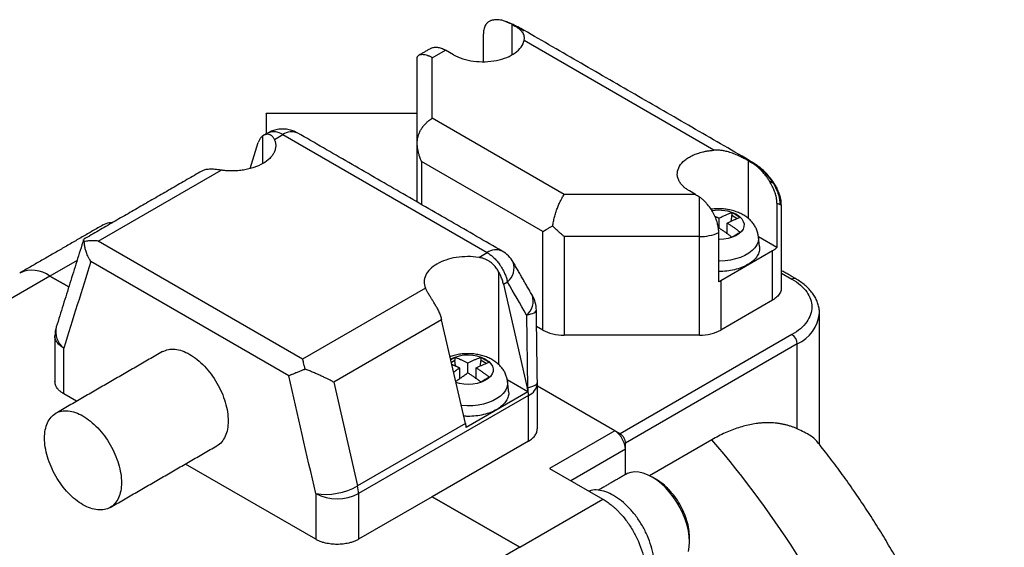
# Model space of a CAD drawing. Header units: millimetres. Extents: x 11 to 421, y 5 to 275.
# Tile 10 of 26: x 168 to 201, y 57 to 75. Entities that reach past the tile are written whole.
import ezdxf

# ---------------------------------------------------------------- set-up
doc = ezdxf.new("R2010")
doc.units = ezdxf.units.MM

msp = doc.modelspace()

# ---------------------------------------------------------------- linework, layer by layer
at = {"color": 7, "linetype": 'Continuous', "lineweight": 30}
for p, q in [((184.4649, 73.6893), (184.4649, 74.6868)), ((183.5123, 73.4565), (183.5123, 74.3816)), ((191.1449, 70.5263), (184.8581, 74.1556)), ((181.8183, 73.5882), (182.2552, 73.8404)), ((182.5204, 73.6873), (182.2552, 73.8404)), ((181.3183, 70.7657), (181.3183, 73.5881)), ((181.8183, 71.5822), (181.8183, 73.5882)), ((186.1873, 69.06), (181.8183, 71.5822)), ((175.7892, 69.9234), (176.0565, 70.7793)), ((176.2094, 70.0851), (176.2094, 71.0015)), ((176.5891, 70.8839), (176.8648, 71.0431)), ((176.8648, 71.0431), (183.6317, 67.1366)), ((181.3183, 68.8103), (181.3183, 70.7657)), ((185.4802, 67.8353), (181.4647, 70.1533)), ((181.4647, 70.1533), (181.4647, 68.7257)), ((192.2784, 70.1785), (192.3737, 70.1235)), ((192.2784, 70.1785), (192.2784, 68.2677)), ((170.7577, 67.5175), (174.8257, 69.8659)), ((190.536, 69.06), (190.3339, 69.1767)), ((190.536, 69.06), (186.1873, 69.06)), ((190.6621, 67.6662), (190.6621, 68.9807)), ((193.231, 68.7711), (193.231, 67.2997)), ((191.3062, 68.273), (191.3062, 67.9546)), ((191.741, 68.4633), (191.741, 68.36)), ((191.915, 68.2596), (191.741, 68.36)), ((185.4802, 64.5691), (185.4802, 67.8353)), ((191.5819, 67.7569), (191.5819, 68.1138)), ((177.5246, 63.6111), (170.7577, 67.5175)), ((190.6621, 67.6662), (186.1873, 67.6662)), ((186.1873, 67.6662), (186.1873, 64.4)), ((190.6621, 64.4), (190.6621, 67.6662)), ((191.3033, 66.1674), (191.3033, 67.8005)), ((193.231, 67.2997), (192.6196, 67.6527)), ((193.0851, 67.1927), (191.3692, 66.2022)), ((193.0851, 65.5597), (193.0851, 67.1927)), ((170.0553, 66.8786), (169.156, 66.3594)), ((177.063, 63.0611), (170.5122, 66.8428)), ((183.356, 66.9775), (183.6317, 67.1366)), ((169.156, 66.3594), (159.8576, 60.9915)), ((169.7806, 65.9989), (169.156, 66.3594)), ((169.156, 66.3594), (169.7806, 65.9989)), ((184.023, 63.4249), (184.023, 66.4909)), ((191.3692, 66.2022), (191.3692, 64.5691)), ((193.378, 66.4594), (193.728, 66.2574)), ((181.5926, 65.9595), (177.5246, 63.6111)), ((184.1759, 66.0921), (184.308, 66.1683)), ((184.1759, 66.0921), (184.9644, 62.657)), ((193.0851, 65.5597), (191.3692, 64.5691)), ((182.1253, 64.9083), (178.5544, 62.8468)), ((182.9138, 61.4732), (182.1253, 64.9083)), ((184.9403, 65.0667), (184.9746, 62.6629)), ((185.4802, 64.5691), (185.2717, 64.6894)), ((193.728, 64.4204), (188.0358, 61.1344)), ((169.6157, 62.4611), (169.6157, 63.9722)), ((193.9048, 64.1143), (188.2126, 60.8282)), ((193.9048, 61.3008), (193.9048, 64.1143)), ((182.5628, 63.6669), (182.5628, 63.5636)), ((183.4325, 63.5636), (183.4325, 63.6669)), ((182.5628, 63.5636), (182.449, 63.4979)), ((182.7219, 63.3174), (182.7219, 62.9605)), ((182.9976, 63.1582), (182.9976, 63.4766)), ((183.2734, 62.9605), (183.2734, 63.3174)), ((183.6065, 63.4632), (183.4325, 63.5636)), ((184.9873, 62.5271), (184.2989, 62.9246)), ((178.5544, 62.8468), (179.3429, 59.4118)), ((184.9644, 62.657), (184.9746, 62.6629)), ((185.2983, 62.8147), (185.2977, 62.8356)), ((187.859, 61.2365), (185.2983, 62.7147)), ((188.0358, 61.1344), (185.2983, 62.7147)), ((170.0426, 62.2146), (169.6157, 62.4611)), ((185.0055, 62.4065), (179.3737, 59.1554)), ((184.9873, 62.5271), (182.9367, 61.3434)), ((185.0055, 60.8954), (185.0055, 62.4065)), ((182.9138, 61.4732), (179.3429, 59.4118)), ((187.859, 61.2365), (185.7023, 59.9914)), ((185.0055, 60.8954), (181.8132, 59.0526)), ((188.2126, 59.7871), (188.2126, 60.8282)), ((191.0763, 60.9386), (189.0158, 59.7492)), ((188.2126, 60.6241), (186.4095, 59.5832)), ((188.2126, 59.7871), (188.2126, 60.6241)), ((177.9595, 57.6443), (173.6429, 60.1362)), ((185.7023, 59.9914), (187.4701, 58.9709)), ((177.9595, 59.1554), (177.9595, 57.6443)), ((179.3737, 59.1554), (179.3737, 57.6443)), ((181.8132, 59.0526), (179.3737, 57.6443)), ((184.7124, 57.3789), (181.8132, 59.0526)), ((181.8132, 59.0526), (184.7124, 57.3789)), ((184.7124, 57.3789), (187.4701, 58.9709)), ((184.7124, 57.3789), (175.4139, 52.011))]:
    msp.add_line(p, q, dxfattribs=at)
at = {"color": 7, "linetype": 'Continuous', "lineweight": 30, "flags": 128}
for points in [[(191.8979, 68.3941), (191.994, 68.3276), (192.0681, 68.2522), (192.1176, 68.1705), (192.1411, 68.085), (192.1377, 67.9984), (192.1076, 67.9135), (192.0518, 67.8331), (191.972, 67.7598), (191.8707, 67.6959), (191.7514, 67.6434), (191.6177, 67.6041), (191.474, 67.5792), (191.3249, 67.5695), (191.3033, 67.5694)], [(192.6184, 67.6643), (192.6209, 67.6018), (192.605, 67.4963), (192.5637, 67.3931), (192.4979, 67.2942), (192.409, 67.2016), (192.2986, 67.117), (192.1689, 67.0421), (192.0224, 66.9784), (191.8619, 66.927), (191.6906, 66.8891), (191.5119, 66.8653), (191.3291, 66.856), (191.3033, 66.8559)], [(184.9403, 65.0667), (185.0156, 65.0846), (185.0821, 65.1039), (185.1391, 65.1247), (185.1861, 65.1465), (185.2223, 65.1691), (185.2475, 65.1923), (185.2612, 65.2158), (185.264, 65.2328)], [(183.5894, 63.5977), (183.6855, 63.5312), (183.7596, 63.4558), (183.8091, 63.3741), (183.8326, 63.2886), (183.8292, 63.202), (183.7991, 63.1171), (183.7433, 63.0367), (183.6634, 62.9634), (183.5622, 62.8995), (183.4429, 62.847), (183.3092, 62.8077), (183.1655, 62.7828), (183.0164, 62.7731), (182.8667, 62.7789), (182.7213, 62.8001), (182.6022, 62.8303)], [(184.3099, 62.8673), (184.3108, 62.7789), (184.2885, 62.6738), (184.241, 62.5715), (184.1693, 62.474), (184.0748, 62.3832), (183.9594, 62.3009), (183.8252, 62.2287), (183.6749, 62.168), (183.5115, 62.1199), (183.338, 62.0854), (183.1579, 62.0652), (182.9747, 62.0596), (182.7919, 62.0689), (182.7767, 62.0703)], [(190.2979, 57.2411), (190.3249, 57.3953), (190.3339, 57.5624), (190.3249, 57.7398), (190.2979, 57.9251), (190.2535, 58.1155), (190.1921, 58.3082), (190.1148, 58.5005), (190.0227, 58.6896), (189.917, 58.8726), (189.7994, 59.0469), (189.6715, 59.21), (189.5352, 59.3595), (189.3926, 59.4932), (189.2456, 59.6091), (189.0964, 59.7057), (188.9473, 59.7813), (188.8003, 59.8351), (188.6576, 59.8661), (188.5214, 59.874), (188.3935, 59.8585), (188.2759, 59.82), (188.2215, 59.7923)]]:
    msp.add_lwpolyline(points, dxfattribs=at)
at = {"color": 7, "linetype": 'Continuous', "lineweight": 30}
for centre, radius, start, end in [((176.8648, 70.2265), 1, 60.00269, 119.99731), ((176.5712, 70.6267), 0.5095, 54.80647, 113.88308), ((177.1565, 70.647), 0.4918, 64.94175, 126.3687), ((191.308, 67.2571), 1.2809, 62.57894, 100.1203), ((190.6826, 69.1662), 1.5001, 269.21658, 294.44157), ((183.9234, 66.7406), 0.4918, 64.94175, 126.3687), ((183.6317, 66.3201), 1, 29.85782, 60.00269), ((168.5743, 65.5833), 0.9699, 53.1466, 115.54294), ((168.5743, 65.5833), 0.9699, 53.1466, 115.54294), ((183.9239, 66.6341), 0.6038, 309.5057, 17.7227), ((193.8012, 66.1551), 0.1258, 65.7087, 125.6162), ((184.5562, 65.5326), 0.6038, 309.5057, 17.7227), ((184.2641, 65.2185), 1, 0.81682, 29.85782), ((193.3988, 65.2503), 1.2436, 294.0092, 354.67066), ((170.3228, 64.3804), 1, 162.65584, 180.00049), ((170.0477, 64.52), 0.6977, 166.86937, 231.74171), ((193.521, 64.0968), 0.3842, 2.60548, 57.39452), ((182.9968, 62.4586), 1.284, 62.51324, 116.50156), ((183.8527, 62.3978), 1.1528, 0.43144, 13.29507), ((184.8015, 62.862), 0.4991, 294.12187, 354.55799), ((165.2346, 38.7762), 34.0436, 23.81384, 40.61708), ((178.2764, 61.3057), 2.1735, 261.6178, 299.38517), ((178.221, 59.1467), 1.1528, 0.43144, 13.29507), ((178.6666, 60.5126), 1.5304, 242.48054, 297.51946)]:
    msp.add_arc(centre, radius, start, end, dxfattribs=at)
for points, knots in [([(183.8056, 74.8289), (183.7907, 74.8249), (183.7612, 74.8169), (183.7203, 74.7994), (183.6826, 74.7779), (183.6484, 74.752), (183.6176, 74.722), (183.585, 74.6813), (183.5538, 74.6267), (183.5291, 74.555), (183.5148, 74.4731), (183.5131, 74.413), (183.5123, 74.3816)], [0, 0, 0, 0, 0.08755721, 0.17288174, 0.25637298, 0.33845708, 0.41958236, 0.50021316, 0.62644942, 0.75013897, 0.86985062, 1, 1, 1, 1]), ([(184.4649, 74.6868), (184.4395, 74.6999), (184.3897, 74.7256), (184.3168, 74.7588), (184.2475, 74.7869), (184.1817, 74.8095), (184.1108, 74.8293), (184.035, 74.8436), (183.9558, 74.8488), (183.8792, 74.8442), (183.8308, 74.8341), (183.8056, 74.8289)], [0, 0, 0, 0, 0.1089441, 0.2132065, 0.3129873, 0.4085146, 0.5000482, 0.6260626, 0.7500223, 0.8699353, 1, 1, 1, 1]), ([(184.6394, 74.6022), (184.5967, 74.627), (184.5219, 74.6704), (184.4563, 74.6988), (184.4281, 74.7109)], [0, 0, 0, 0, 0.5707007, 1, 1, 1, 1]), ([(184.8496, 74.4986), (184.7841, 74.5354), (184.6456, 74.6131), (184.5088, 74.6761), (184.4368, 74.7093)], [0, 0, 0, 0, 0.473819, 1, 1, 1, 1]), ([(184.4649, 74.6868), (184.481, 74.6781), (184.5125, 74.6611), (184.5415, 74.6433), (184.5557, 74.6346)], [0, 0, 0, 0, 0.5126608, 1, 1, 1, 1]), ([(184.8581, 74.1556), (184.8604, 74.1676), (184.8649, 74.1925), (184.8679, 74.2284), (184.8676, 74.2645), (184.8625, 74.307), (184.8475, 74.3593), (184.8137, 74.4216), (184.7642, 74.4789), (184.7029, 74.5325), (184.6382, 74.5815), (184.5823, 74.6175), (184.5557, 74.6346)], [0, 0, 0, 0, 0.05758667, 0.1184134, 0.18255096, 0.25005972, 0.35843602, 0.49999058, 0.65633633, 0.75440393, 0.88308622, 1, 1, 1, 1]), ([(182.5204, 73.6873), (182.7017, 73.5826), (182.9349, 73.5081), (183.4349, 73.4418), (183.701, 73.4502), (184.1856, 73.5472), (184.4035, 73.6358), (184.7249, 73.8666), (184.8281, 74.0085), (184.8581, 74.1556)], [0, 0, 0, 0, 0.25, 0.25, 0.5, 0.5, 0.75, 0.75, 1, 1, 1, 1]), ([(181.8183, 73.5882), (181.8019, 73.5972), (181.7711, 73.6144), (181.7277, 73.6343), (181.6901, 73.6494), (181.6433, 73.6657), (181.5995, 73.6774), (181.5554, 73.6858), (181.517, 73.69), (181.4711, 73.6912), (181.4231, 73.6862), (181.3798, 73.6735), (181.3467, 73.6544), (181.3241, 73.63), (181.3203, 73.6112), (181.3184, 73.6017)], [0, 0, 0, 0, 0.0655361, 0.1240033, 0.1754009, 0.2197284, 0.3192363, 0.3645793, 0.421482, 0.4997379, 0.5970492, 0.6957133, 0.7957483, 0.8971717, 1, 1, 1, 1]), ([(181.7552, 73.8899), (181.7898, 73.9056), (181.859, 73.937), (181.9831, 73.9396), (182.1163, 73.9116), (182.2089, 73.8641), (182.2552, 73.8404)], [0, 0, 0, 0, 0.2499226, 0.4999484, 0.7499742, 1, 1, 1, 1]), ([(176.3183, 71.7343), (176.3183, 71.7354), (176.3183, 71.745), (176.3183, 71.7051), (176.3183, 71.612), (176.3183, 71.4561), (176.3183, 71.2737), (176.3183, 71.1279), (176.3183, 71.0657)], [0, 0, 0, 0, 0.0274662, 0.2325162, 0.4375661, 0.6426161, 0.847666, 1, 1, 1, 1]), ([(181.3184, 70.768), (181.3191, 70.7882), (181.3205, 70.8282), (181.3281, 70.8877), (181.3393, 70.946), (181.3544, 71.0028), (181.3729, 71.058), (181.3945, 71.1113), (181.419, 71.1625), (181.446, 71.2116), (181.487, 71.2773), (181.5484, 71.359), (181.6278, 71.4421), (181.7038, 71.5061), (181.7656, 71.5503), (181.8022, 71.5725), (181.8183, 71.5822)], [0, 0, 0, 0, 0.0573057, 0.1141797, 0.1706247, 0.2266437, 0.2822397, 0.3374155, 0.3921744, 0.4465194, 0.5004539, 0.6192242, 0.7501779, 0.8520249, 0.935301, 1, 1, 1, 1]), ([(176.5891, 70.8839), (176.595, 70.8698), (176.6066, 70.8417), (176.6193, 70.799), (176.6283, 70.756), (176.6334, 70.7128), (176.6353, 70.6479), (176.6244, 70.5612), (176.5863, 70.455), (176.525, 70.3523), (176.4134, 70.223), (176.221, 70.0785), (175.9707, 69.9674), (175.7467, 69.903), (175.569, 69.8676), (175.3848, 69.8456), (175.2181, 69.8385), (175.0723, 69.8415), (174.9478, 69.8498), (174.8665, 69.8606), (174.8257, 69.8659)], [0, 0, 0, 0, 0.0251064, 0.0501049, 0.0750623, 0.100046, 0.1251229, 0.1876022, 0.2501738, 0.3126532, 0.3752248, 0.5000119, 0.624799, 0.6872784, 0.74985, 0.8123293, 0.8749009, 0.9165911, 0.9581868, 1, 1, 1, 1]), ([(176.2094, 71.0015), (176.198, 70.9929), (176.1752, 70.9757), (176.1448, 70.9445), (176.1175, 70.9095), (176.0937, 70.8702), (176.0729, 70.8271), (176.062, 70.7953), (176.0565, 70.7793)], [0, 0, 0, 0, 0.1681548, 0.3345267, 0.5, 0.6654733, 0.8318452, 1, 1, 1, 1]), ([(176.5891, 70.8839), (176.5835, 70.8958), (176.5723, 70.9193), (176.5523, 70.9501), (176.5304, 70.9772), (176.5067, 71.0001), (176.4813, 71.019), (176.4545, 71.0339), (176.4132, 71.0498), (176.3551, 71.0572), (176.2802, 71.0436), (176.2331, 71.0156), (176.2094, 71.0015)], [0, 0, 0, 0, 0.0750898, 0.1485871, 0.2206945, 0.2916265, 0.3616084, 0.4308749, 0.4996678, 0.6667066, 0.8322508, 1, 1, 1, 1]), ([(181.4647, 70.1533), (181.4539, 70.178), (181.4336, 70.2245), (181.4082, 70.2922), (181.3881, 70.3526), (181.3726, 70.4054), (181.3543, 70.4756), (181.3361, 70.5635), (181.3219, 70.6689), (181.3195, 70.7361), (181.3184, 70.768)], [0, 0, 0, 0, 0.12741092, 0.24113332, 0.34116724, 0.42751322, 0.5001727, 0.68275353, 0.84933279, 1, 1, 1, 1]), ([(190.3339, 69.1767), (190.316, 69.1874), (190.2802, 69.2087), (190.2307, 69.2427), (190.1845, 69.2781), (190.1417, 69.315), (190.0831, 69.3724), (190.0177, 69.4532), (189.9617, 69.5597), (189.9316, 69.6697), (189.9277, 69.8179), (189.9899, 70.0016), (190.1381, 70.168), (190.3001, 70.283), (190.4417, 70.3585), (190.6, 70.4222), (190.7532, 70.4667), (190.8937, 70.4964), (191.0178, 70.5156), (191.1025, 70.5227), (191.1449, 70.5263)], [0, 0, 0, 0, 0.0251217, 0.0501185, 0.0750686, 0.1000509, 0.1251439, 0.1876287, 0.2502035, 0.3126883, 0.3752632, 0.5000139, 0.6247647, 0.6872495, 0.7498243, 0.8123091, 0.874884, 0.9165902, 0.9581738, 1, 1, 1, 1]), ([(192.2784, 70.1785), (192.2607, 70.1886), (192.2246, 70.2092), (192.1663, 70.2408), (192.1039, 70.2733), (192.0224, 70.3136), (191.9081, 70.3667), (191.7549, 70.428), (191.5985, 70.4765), (191.46, 70.5078), (191.3472, 70.5235), (191.2431, 70.5303), (191.1767, 70.5276), (191.1449, 70.5263)], [0, 0, 0, 0, 0.0592575, 0.120229, 0.1829761, 0.2475553, 0.3564763, 0.5000711, 0.6508936, 0.7500552, 0.8402276, 0.9234829, 1, 1, 1, 1]), ([(192.9886, 69.4976), (192.9779, 69.5153), (192.9563, 69.5513), (192.9208, 69.6039), (192.8826, 69.6564), (192.8417, 69.7084), (192.7979, 69.7601), (192.7514, 69.8115), (192.6906, 69.8744), (192.6159, 69.9454), (192.5309, 70.0166), (192.4501, 70.0767), (192.3988, 70.1081), (192.3737, 70.1235)], [0, 0, 0, 0, 0.0653808, 0.132307, 0.2010864, 0.2720029, 0.3453152, 0.4212579, 0.5000417, 0.6367544, 0.7710622, 0.888113, 1, 1, 1, 1]), ([(193.0484, 69.5575), (193.0014, 69.6158), (192.9096, 69.7294), (192.7483, 69.8914), (192.5891, 70.0215), (192.4891, 70.0839), (192.4424, 70.113)], [0, 0, 0, 0, 0.2746727, 0.5356617, 0.7831663, 1, 1, 1, 1]), ([(174.8257, 69.8659), (174.7564, 69.8754), (174.6177, 69.8942), (174.4354, 69.8988), (174.2865, 69.8826), (174.2181, 69.8466), (174.1858, 69.8296)], [0, 0, 0, 0, 0.26431, 0.5286033, 0.7772396, 1, 1, 1, 1]), ([(193.231, 68.7711), (193.2307, 68.7885), (193.23, 68.8228), (193.225, 68.8762), (193.2171, 68.9303), (193.2031, 68.9994), (193.1793, 69.0857), (193.1367, 69.2045), (193.0747, 69.3441), (193.0181, 69.4451), (192.9886, 69.4976)], [0, 0, 0, 0, 0.0769016, 0.1527462, 0.2279398, 0.3028989, 0.4359867, 0.575746, 0.7794191, 1, 1, 1, 1]), ([(193.115, 69.4315), (193.1029, 69.4684), (193.0859, 69.5205), (193.0543, 69.5456), (193.0451, 69.553)], [0, 0, 0, 0, 0.7062843, 1, 1, 1, 1]), ([(193.2343, 69.2547), (193.2082, 69.3077), (193.1637, 69.3976), (193.1023, 69.4817), (193.0771, 69.5162)], [0, 0, 0, 0, 0.588723, 1, 1, 1, 1]), ([(193.115, 69.4315), (193.1626, 69.3725), (193.2138, 69.3091), (193.2319, 69.2572), (193.2332, 69.2535)], [0, 0, 0, 0, 0.9292933, 1, 1, 1, 1]), ([(193.3772, 68.7012), (193.3755, 68.7438), (193.372, 68.8325), (193.3472, 68.9638), (193.3053, 69.1048), (193.2589, 69.2028), (193.2343, 69.2547)], [0, 0, 0, 0, 0.2132978, 0.4448738, 0.7063084, 1, 1, 1, 1]), ([(185.8046, 68.0226), (185.8084, 68.0454), (185.8162, 68.0914), (185.8303, 68.1622), (185.8465, 68.2348), (185.8649, 68.3091), (185.8856, 68.3845), (185.9086, 68.4606), (185.9337, 68.537), (185.9673, 68.6306), (186.0121, 68.7427), (186.0653, 68.8562), (186.1244, 68.9668), (186.1641, 69.0257), (186.1873, 69.06)], [0, 0, 0, 0, 0.0568255, 0.1152076, 0.1751829, 0.2367852, 0.3000456, 0.3649929, 0.4316536, 0.5000523, 0.6179577, 0.7500119, 0.8541653, 1, 1, 1, 1]), ([(190.536, 69.06), (190.557, 69.0476), (190.5992, 69.0227), (190.6412, 68.9947), (190.6621, 68.9807)], [0, 0, 0, 0, 0.5005121, 1, 1, 1, 1]), ([(191.3033, 67.8005), (191.303, 67.8198), (191.3023, 67.8584), (191.2968, 67.9186), (191.2881, 67.9804), (191.2757, 68.0445), (191.2515, 68.1431), (191.2048, 68.2823), (191.1254, 68.4507), (191.0243, 68.6166), (190.9269, 68.7411), (190.8359, 68.8381), (190.7554, 68.913), (190.6949, 68.9569), (190.6621, 68.9807)], [0, 0, 0, 0, 0.0477353, 0.0952012, 0.1429513, 0.1915018, 0.2413181, 0.36482, 0.5000492, 0.6203311, 0.7587777, 0.8248718, 0.9052284, 1, 1, 1, 1]), ([(192.6168, 67.666), (192.6114, 67.7048), (192.5998, 67.7885), (192.5561, 67.9111), (192.4933, 68.0316), (192.4121, 68.1425), (192.3141, 68.2437), (192.199, 68.3344), (192.0673, 68.4136), (191.9202, 68.4799), (191.7604, 68.5314), (191.5919, 68.5668), (191.4182, 68.5861), (191.2429, 68.587), (191.1196, 68.5806), (191.0573, 68.5689), (191.0517, 68.5679)], [0, 0, 0, 0, 0.0601534, 0.1297234, 0.1992384, 0.2696389, 0.3418798, 0.4168133, 0.494914, 0.5759193, 0.6587858, 0.7420592, 0.8251927, 0.9082934, 0.9917957, 1, 1, 1, 1]), ([(193.329, 68.7335), (193.3521, 68.7238), (193.3792, 68.7125), (193.3741, 68.7026), (193.3733, 68.7012)], [0, 0, 0, 0, 0.856093, 1, 1, 1, 1]), ([(191.3062, 68.273), (191.3229, 68.2817), (191.3594, 68.3007), (191.4324, 68.3364), (191.5209, 68.377), (191.6293, 68.4228), (191.7013, 68.4489), (191.741, 68.4633)], [0, 0, 0, 0, 0.1151123, 0.2501853, 0.5000149, 0.7238551, 1, 1, 1, 1]), ([(191.5819, 68.1138), (191.6111, 68.1288), (191.6695, 68.1588), (191.7568, 68.1999), (191.8438, 68.2379), (191.9306, 68.273), (191.988, 68.2937), (192.0168, 68.3041)], [0, 0, 0, 0, 0.2001802, 0.4000959, 0.5999214, 0.7998314, 1, 1, 1, 1]), ([(191.741, 68.4633), (191.764, 68.4511), (191.81, 68.4268), (191.856, 68.4006), (191.8789, 68.3875)], [0, 0, 0, 0, 0.5012876, 1, 1, 1, 1]), ([(191.8789, 68.3875), (191.9018, 68.3741), (191.9478, 68.3472), (191.9938, 68.3185), (192.0168, 68.3041)], [0, 0, 0, 0, 0.4986872, 1, 1, 1, 1]), ([(170.9138, 68.0504), (170.9818, 68.0848), (171.081, 68.135), (171.2022, 68.1344), (171.2403, 68.1342)], [0, 0, 0, 0, 0.6852435, 1, 1, 1, 1]), ([(185.4802, 67.8353), (185.4974, 67.8453), (185.5307, 67.8645), (185.5825, 67.8947), (185.6325, 67.9237), (185.6801, 67.9512), (185.7248, 67.9768), (185.7657, 68.0003), (185.7922, 68.0155), (185.8046, 68.0226)], [0, 0, 0, 0, 0.1853653, 0.3565574, 0.5135776, 0.6564281, 0.7851121, 0.8996339, 1, 1, 1, 1]), ([(186.1873, 67.6662), (186.1649, 67.6847), (186.1236, 67.7188), (186.0672, 67.7681), (186.0215, 67.8094), (185.9634, 67.8634), (185.8916, 67.9323), (185.8329, 67.9933), (185.8046, 68.0226)], [0, 0, 0, 0, 0.1730837, 0.3189636, 0.4376381, 0.5291066, 0.773293, 1, 1, 1, 1]), ([(191.3062, 67.9546), (191.3354, 67.9359), (191.3937, 67.8985), (191.4811, 67.8387), (191.5681, 67.7763), (191.6548, 67.7113), (191.7123, 67.6657), (191.741, 67.6428)], [0, 0, 0, 0, 0.2001676, 0.400077, 0.5999025, 0.7998188, 1, 1, 1, 1]), ([(192.0168, 67.802), (191.988, 67.8249), (191.9306, 67.8705), (191.8438, 67.9355), (191.7568, 67.9979), (191.6695, 68.0577), (191.6111, 68.0951), (191.5819, 68.1138)], [0, 0, 0, 0, 0.2001702, 0.400081, 0.5999065, 0.7998214, 1, 1, 1, 1]), ([(170.2939, 67.5023), (170.2888, 67.511), (170.2783, 67.5289), (170.2709, 67.5493), (170.2685, 67.5629), (170.2711, 67.5674), (170.2718, 67.5685)], [0, 0, 0, 0, 0.2801885, 0.5812939, 0.9037575, 1, 1, 1, 1]), ([(170.7577, 67.5175), (170.7303, 67.5198), (170.6785, 67.5243), (170.6055, 67.5265), (170.5416, 67.5262), (170.4868, 67.5241), (170.4282, 67.5202), (170.3644, 67.5137), (170.3169, 67.506), (170.2939, 67.5023)], [0, 0, 0, 0, 0.17352291, 0.32839087, 0.46460393, 0.58216298, 0.68107017, 0.84537607, 1, 1, 1, 1]), ([(170.5122, 66.8428), (170.4995, 66.8632), (170.4763, 66.9006), (170.4478, 66.9531), (170.4266, 66.9956), (170.4043, 67.0437), (170.3803, 67.1006), (170.3487, 67.1883), (170.3205, 67.2902), (170.3, 67.4022), (170.2959, 67.4701), (170.2939, 67.5023)], [0, 0, 0, 0, 0.0979361, 0.1794113, 0.2444243, 0.2929745, 0.3982165, 0.5004104, 0.6830462, 0.8494016, 1, 1, 1, 1]), ([(192.0168, 67.802), (191.9938, 67.7898), (191.9478, 67.7655), (191.8789, 67.7264), (191.81, 67.6859), (191.764, 67.6572), (191.741, 67.6428)], [0, 0, 0, 0, 0.2506599, 0.5000036, 0.7493186, 1, 1, 1, 1]), ([(192.648, 67.3362), (192.6513, 67.3203), (192.665, 67.2537), (192.6364, 67.1352), (192.5621, 66.9882), (192.4357, 66.8526), (192.2669, 66.7337), (192.061, 66.6363), (191.826, 66.5631), (191.5715, 66.5213), (191.393, 66.504), (191.3043, 66.5091), (191.3033, 66.5092)], [0, 0, 0, 0, 0.0378311, 0.1579415, 0.2780518, 0.3981622, 0.5182726, 0.638383, 0.7584934, 0.8786038, 0.9987141, 1, 1, 1, 1]), ([(183.356, 66.9775), (183.1136, 67.0132), (182.8552, 67.0118), (182.3727, 66.9354), (182.1492, 66.8604), (181.7955, 66.6562), (181.6655, 66.5272), (181.5331, 66.2486), (181.5308, 66.0994), (181.5926, 65.9595)], [0, 0, 0, 0, 0.25, 0.25, 0.5, 0.5, 0.75, 0.75, 1, 1, 1, 1]), ([(184.023, 66.4909), (184.011, 66.5122), (183.9871, 66.5545), (183.9464, 66.6147), (183.9023, 66.6717), (183.8542, 66.7249), (183.8022, 66.7743), (183.7381, 66.826), (183.6598, 66.8769), (183.5655, 66.9226), (183.4639, 66.9579), (183.3924, 66.9709), (183.356, 66.9775)], [0, 0, 0, 0, 0.0844236, 0.1678429, 0.2507116, 0.3334922, 0.4166491, 0.50064, 0.6212404, 0.7438497, 0.8697175, 1, 1, 1, 1]), ([(183.6317, 67.1366), (183.6479, 67.1269), (183.6803, 67.1074), (183.7289, 67.0733), (183.7773, 67.0357), (183.8254, 66.9942), (183.8729, 66.949), (183.9197, 66.9003), (183.9654, 66.8481), (184.0099, 66.7925), (184.0601, 66.7239), (184.1153, 66.639), (184.1735, 66.5346), (184.2272, 66.4199), (184.2748, 66.296), (184.2967, 66.2117), (184.308, 66.1683)], [0, 0, 0, 0, 0.0538965, 0.108075, 0.1625965, 0.2175207, 0.2729058, 0.3288074, 0.3852783, 0.4423677, 0.5001208, 0.5875548, 0.6811393, 0.7810233, 0.8873012, 1, 1, 1, 1]), ([(184.1759, 66.0921), (184.1704, 66.1144), (184.1595, 66.1588), (184.1387, 66.2259), (184.1149, 66.2927), (184.0876, 66.3592), (184.0572, 66.4255), (184.0344, 66.469), (184.023, 66.4909)], [0, 0, 0, 0, 0.1681548, 0.3345267, 0.5, 0.6654733, 0.8318452, 1, 1, 1, 1]), ([(193.728, 66.2574), (193.9363, 66.1371), (194.103, 65.9931), (194.3284, 65.6789), (194.387, 65.5089), (194.387, 65.1689), (194.3284, 64.9989), (194.103, 64.6848), (193.9363, 64.5407), (193.728, 64.4204)], [0, 0, 0, 0, 0.25, 0.25, 0.5, 0.5, 0.75, 0.75, 1, 1, 1, 1]), ([(194.6344, 65.1284), (194.6352, 65.1456), (194.6385, 65.2133), (194.6204, 65.3313), (194.5808, 65.4797), (194.5175, 65.624), (194.4331, 65.7634), (194.3273, 65.8971), (194.2007, 66.0239), (194.0563, 66.1408), (193.9365, 66.2208), (193.8669, 66.2616), (193.853, 66.2697)], [0, 0, 0, 0, 0.0383993, 0.1513425, 0.264264, 0.3781482, 0.4938067, 0.6116464, 0.7316156, 0.8532898, 0.9707249, 1, 1, 1, 1]), ([(181.9723, 65.3071), (181.9613, 65.3272), (181.9396, 65.3667), (181.9064, 65.4242), (181.8738, 65.4789), (181.8421, 65.5307), (181.8117, 65.5797), (181.7828, 65.6259), (181.7409, 65.693), (181.6889, 65.7779), (181.6325, 65.8755), (181.606, 65.9315), (181.5926, 65.9595)], [0, 0, 0, 0, 0.0792148, 0.1557604, 0.2296949, 0.3010833, 0.3699974, 0.4365172, 0.5007318, 0.6674607, 0.8332816, 1, 1, 1, 1]), ([(193.3718, 65.9677), (193.3735, 65.9526), (193.3803, 65.8922), (193.3349, 65.7879), (193.2408, 65.6624), (193.137, 65.5939), (193.0851, 65.5597)], [0, 0, 0, 0, 0.1003644, 0.400243, 0.7001215, 1, 1, 1, 1]), ([(181.9723, 65.3071), (181.9838, 65.2852), (182.0066, 65.2417), (182.037, 65.1754), (182.0643, 65.1089), (182.0881, 65.0421), (182.1089, 64.975), (182.1198, 64.9306), (182.1253, 64.9083)], [0, 0, 0, 0, 0.16815483, 0.33452675, 0.5, 0.66547325, 0.83184517, 1, 1, 1, 1]), ([(185.4802, 64.5691), (185.5727, 64.5157), (185.6836, 64.4729), (185.9255, 64.4151), (186.0564, 64.4), (186.1873, 64.4)], [0, 0, 0, 0, 0.5, 0.5, 1, 1, 1, 1]), ([(190.6621, 64.4), (190.793, 64.4), (190.9239, 64.4151), (191.1657, 64.4729), (191.2767, 64.5157), (191.3692, 64.5691)], [0, 0, 0, 0, 0.5, 0.5, 1, 1, 1, 1]), ([(169.6157, 63.9722), (169.5721, 64.0004), (169.4849, 64.0569), (169.3925, 64.1583), (169.3385, 64.2669), (169.3164, 64.3429), (169.3228, 64.3806), (169.3228, 64.3806)], [0, 0, 0, 0, 0.2498646, 0.4997292, 0.7495938, 0.9994584, 1, 1, 1, 1]), ([(172.8877, 63.857), (172.9499, 63.8852), (173.0744, 63.9416), (173.2978, 63.9471), (173.5376, 63.8934), (173.7876, 63.7773), (174.0375, 63.6047), (174.2778, 63.3818), (174.4993, 63.1172), (174.6933, 62.8213), (174.8529, 62.505), (174.9705, 62.1814), (175.0462, 61.8602), (175.0556, 61.6623), (175.0604, 61.5634)], [0, 0, 0, 0, 0.0833018, 0.166638, 0.2499742, 0.3333104, 0.4166466, 0.4999828, 0.583319, 0.6666552, 0.7499914, 0.8333276, 0.9166638, 1, 1, 1, 1]), ([(177.6088, 63.2795), (177.6042, 63.2992), (177.5947, 63.3397), (177.5774, 63.4119), (177.5536, 63.5076), (177.5353, 63.5729), (177.5246, 63.6111)], [0, 0, 0, 0, 0.1546615, 0.3190001, 0.6012029, 1, 1, 1, 1]), ([(184.3084, 62.8686), (184.303, 62.9078), (184.2914, 62.9918), (184.2476, 63.1147), (184.1848, 63.2352), (184.1036, 63.3461), (184.0056, 63.4473), (183.8905, 63.538), (183.7588, 63.6172), (183.6117, 63.6835), (183.4519, 63.735), (183.2833, 63.7704), (183.1098, 63.7894), (182.9341, 63.7916), (182.7585, 63.7776), (182.5863, 63.7445), (182.4676, 63.7143), (182.4102, 63.6896), (182.4055, 63.6875)], [0, 0, 0, 0, 0.0518459, 0.1113021, 0.1707112, 0.2308772, 0.2926159, 0.3566559, 0.4234027, 0.4926317, 0.5634514, 0.6346188, 0.7056667, 0.7766866, 0.8480495, 0.9201114, 0.9933635, 1, 1, 1, 1]), ([(182.4249, 63.5911), (182.4478, 63.6042), (182.4938, 63.6304), (182.5398, 63.6547), (182.5628, 63.6669)], [0, 0, 0, 0, 0.4986872, 1, 1, 1, 1]), ([(182.9976, 63.4766), (182.9684, 63.4916), (182.9101, 63.5216), (182.8227, 63.5627), (182.7357, 63.6007), (182.649, 63.6358), (182.5915, 63.6566), (182.5628, 63.6669)], [0, 0, 0, 0, 0.2001802, 0.4000959, 0.5999214, 0.7998314, 1, 1, 1, 1]), ([(183.4325, 63.6669), (183.4038, 63.6566), (183.3463, 63.6358), (183.2596, 63.6007), (183.1726, 63.5627), (183.0852, 63.5216), (183.0269, 63.4916), (182.9976, 63.4766)], [0, 0, 0, 0, 0.2001702, 0.400081, 0.5999065, 0.7998214, 1, 1, 1, 1]), ([(183.4325, 63.6669), (183.4555, 63.6547), (183.5015, 63.6303), (183.5704, 63.5914), (183.6393, 63.5508), (183.6852, 63.5221), (183.7083, 63.5077)], [0, 0, 0, 0, 0.25065993, 0.50000357, 0.74931858, 1, 1, 1, 1]), ([(177.063, 63.0611), (177.0775, 63.067), (177.1036, 63.0777), (177.1414, 63.0936), (177.1704, 63.1058), (177.2028, 63.1194), (177.2441, 63.1372), (177.3133, 63.1665), (177.401, 63.2025), (177.5044, 63.243), (177.5751, 63.2677), (177.6088, 63.2795)], [0, 0, 0, 0, 0.107226, 0.191835, 0.253823, 0.2931872, 0.3927419, 0.5004039, 0.6821415, 0.8486092, 1, 1, 1, 1]), ([(178.5544, 62.8468), (178.5364, 62.8564), (178.4971, 62.8773), (178.4298, 62.9119), (178.3448, 62.9552), (178.2425, 63.0052), (178.1207, 63.062), (177.9908, 63.1206), (177.8575, 63.1782), (177.731, 63.231), (177.6483, 63.2638), (177.6088, 63.2795)], [0, 0, 0, 0, 0.0706579, 0.1540253, 0.2501013, 0.3739409, 0.4999863, 0.6407006, 0.7708034, 0.8904874, 1, 1, 1, 1]), ([(183.2734, 63.3174), (183.3026, 63.3324), (183.361, 63.3624), (183.4483, 63.4035), (183.5353, 63.4415), (183.6221, 63.4766), (183.6795, 63.4974), (183.7083, 63.5077)], [0, 0, 0, 0, 0.2001676, 0.400077, 0.5999025, 0.7998188, 1, 1, 1, 1]), ([(183.7083, 63.0056), (183.6795, 63.0285), (183.6221, 63.0741), (183.5353, 63.1391), (183.4483, 63.2015), (183.361, 63.2613), (183.3026, 63.2987), (183.2734, 63.3174)], [0, 0, 0, 0, 0.2001715, 0.4000829, 0.5999085, 0.7998227, 1, 1, 1, 1]), ([(182.9976, 63.1582), (183.0269, 63.1395), (183.0852, 63.1021), (183.1726, 63.0423), (183.2596, 62.9799), (183.3463, 62.9149), (183.4038, 62.8693), (183.4325, 62.8464)], [0, 0, 0, 0, 0.20017728, 0.40009154, 0.59991709, 0.79982847, 1, 1, 1, 1]), ([(183.5704, 62.9298), (183.5475, 62.9164), (183.5015, 62.8896), (183.4555, 62.8608), (183.4325, 62.8464)], [0, 0, 0, 0, 0.4987128, 1, 1, 1, 1]), ([(183.7083, 63.0056), (183.6853, 62.9934), (183.6393, 62.9691), (183.5933, 62.9429), (183.5704, 62.9298)], [0, 0, 0, 0, 0.50128718, 1, 1, 1, 1]), ([(169.6157, 62.4611), (169.6004, 62.4702), (169.57, 62.4884), (169.5286, 62.5177), (169.4905, 62.5483), (169.4561, 62.5803), (169.4253, 62.6136), (169.3892, 62.6596), (169.3541, 62.7194), (169.3276, 62.7936), (169.3244, 62.844), (169.3228, 62.8693)], [0, 0, 0, 0, 0.0840031, 0.1672684, 0.2501523, 0.3330164, 0.4162223, 0.5001274, 0.6670776, 0.8327351, 1, 1, 1, 1]), ([(184.9873, 62.5271), (184.9844, 62.5485), (184.9786, 62.5912), (184.9691, 62.6351), (184.9644, 62.657)], [0, 0, 0, 0, 0.499952, 1, 1, 1, 1]), ([(184.9746, 62.6629), (185.0245, 62.6749), (185.1243, 62.6989), (185.2264, 62.7422), (185.2892, 62.7862), (185.2935, 62.8154), (185.2955, 62.829)], [0, 0, 0, 0, 0.2590698, 0.5181396, 0.7772093, 1, 1, 1, 1]), ([(184.3395, 62.5398), (184.3428, 62.5239), (184.3565, 62.4573), (184.3279, 62.3388), (184.2535, 62.1918), (184.1272, 62.0562), (183.9584, 61.9373), (183.7525, 61.8398), (183.5176, 61.767), (183.2629, 61.7236), (183.0383, 61.7072), (182.9038, 61.7171), (182.857, 61.7206)], [0, 0, 0, 0, 0.0355933, 0.1485989, 0.2616044, 0.37461, 0.4876156, 0.6006212, 0.7136268, 0.8266324, 0.939638, 1, 1, 1, 1]), ([(168.9793, 60.9919), (168.9793, 61.1843), (169.0124, 61.3575), (169.1399, 61.6394), (169.2342, 61.7479), (169.4699, 61.884), (169.611, 61.9114), (169.9189, 61.881), (170.0854, 61.8231), (170.4187, 61.6307), (170.5852, 61.4963), (170.8931, 61.1714), (171.0342, 60.9809), (171.2699, 60.5728), (171.3642, 60.3553), (171.4917, 59.9262), (171.5248, 59.7148), (171.5248, 59.5224)], [0, 0, 0, 0, 0.125, 0.125, 0.25, 0.25, 0.375, 0.375, 0.5, 0.5, 0.625, 0.625, 0.75, 0.75, 0.875, 0.875, 1, 1, 1, 1]), ([(175.0604, 61.5634), (175.0556, 61.47), (175.046, 61.2833), (174.9711, 61.0479), (174.8504, 60.8661), (174.7519, 60.7631), (174.6875, 60.7393), (174.6875, 60.7393)], [0, 0, 0, 0, 0.2499742, 0.4999484, 0.7499227, 0.9998969, 1, 1, 1, 1]), ([(182.9138, 61.4732), (182.9185, 61.4513), (182.928, 61.4074), (182.9338, 61.3647), (182.9367, 61.3434)], [0, 0, 0, 0, 0.500048, 1, 1, 1, 1]), ([(185.0055, 60.8954), (185.051, 60.925), (185.1422, 60.9842), (185.2344, 61.0911), (185.2904, 61.1989), (185.2938, 61.2711), (185.2953, 61.3037)], [0, 0, 0, 0, 0.2614776, 0.5229551, 0.7844327, 1, 1, 1, 1]), ([(193.9048, 61.3008), (193.8726, 61.3148), (193.8083, 61.3428), (193.7088, 61.3792), (193.6071, 61.4113), (193.503, 61.4386), (193.3966, 61.4613), (193.2879, 61.4791), (193.1771, 61.492), (193.0641, 61.5), (192.949, 61.503), (192.8319, 61.5009), (192.7129, 61.4937), (192.5642, 61.4784), (192.3846, 61.45), (192.1728, 61.4022), (191.9579, 61.3396), (191.7403, 61.2621), (191.5205, 61.1695), (191.2989, 61.0631), (191.1506, 60.9802), (191.0763, 60.9386)], [0, 0, 0, 0, 0.0413228, 0.0826921, 0.124112, 0.1655871, 0.2071222, 0.2487225, 0.2903935, 0.3321409, 0.3739708, 0.4158897, 0.4579039, 0.5000206, 0.5712884, 0.6425438, 0.7138242, 0.785169, 0.8566187, 0.928215, 1, 1, 1, 1]), ([(194.5497, 60.8935), (194.5277, 60.9184), (194.4724, 60.981), (194.3387, 61.0783), (194.1488, 61.1871), (193.9853, 61.2633), (193.9048, 61.3008)], [0, 0, 0, 0, 0.1859123, 0.4666235, 0.7374881, 1, 1, 1, 1]), ([(171.5248, 59.5224), (171.5248, 59.33), (171.4917, 59.1568), (171.3642, 58.8749), (171.2699, 58.7663), (171.0342, 58.6303), (170.8931, 58.6028), (170.5852, 58.6333), (170.4187, 58.6912), (170.0854, 58.8835), (169.9189, 59.0179), (169.611, 59.3429), (169.4699, 59.5334), (169.2342, 59.9415), (169.1399, 60.159), (169.0124, 60.5881), (168.9793, 60.7995), (168.9793, 60.9919)], [0, 0, 0, 0, 0.125, 0.125, 0.25, 0.25, 0.375, 0.375, 0.5, 0.5, 0.625, 0.625, 0.75, 0.75, 0.875, 0.875, 1, 1, 1, 1]), ([(188.2126, 60.6241), (188.2122, 60.6377), (188.2116, 60.6648), (188.2063, 60.7075), (188.1979, 60.7512), (188.1823, 60.8105), (188.155, 60.8857), (188.1106, 60.9734), (188.0568, 61.0558), (187.9952, 61.1289), (187.9285, 61.1919), (187.8822, 61.2216), (187.859, 61.2365)], [0, 0, 0, 0, 0.0629241, 0.1251981, 0.1874272, 0.2502182, 0.3750046, 0.5001466, 0.624933, 0.7500751, 0.8747704, 1, 1, 1, 1]), ([(188.0358, 61.1344), (188.0821, 61.1077), (188.1281, 61.0591), (188.1935, 60.9458), (188.2126, 60.8817), (188.2126, 60.8282)], [0, 0, 0, 0, 0.5, 0.5, 1, 1, 1, 1]), ([(197.655, 35.1768), (197.7451, 35.2848), (197.945, 35.5239), (198.234, 35.912), (198.5264, 36.3379), (198.8019, 36.7798), (199.0609, 37.237), (199.3028, 37.7092), (199.5275, 38.1963), (199.7345, 38.698), (199.9235, 39.2141), (200.0943, 39.7441), (200.2463, 40.2878), (200.3793, 40.8447), (200.4929, 41.4141), (200.5869, 41.9954), (200.6609, 42.5878), (200.7147, 43.1903), (200.7482, 43.8019), (200.7615, 44.4215), (200.7544, 45.0479), (200.7272, 45.6801), (200.6801, 46.3169), (200.6134, 46.957), (200.5273, 47.5996), (200.4223, 48.2435), (200.2988, 48.8879), (200.1571, 49.5321), (199.9978, 50.1753), (199.8212, 50.8168), (199.6276, 51.456), (199.4176, 52.0924), (199.1915, 52.7253), (198.9496, 53.3543), (198.6924, 53.9787), (198.4201, 54.598), (198.1331, 55.2119), (197.8317, 55.8197), (197.5163, 56.4209), (197.1871, 57.0151), (196.8444, 57.6017), (196.4886, 58.1802), (196.1199, 58.7501), (195.7386, 59.3109), (195.3449, 59.8617), (194.9494, 60.3908), (194.6797, 60.73), (194.5497, 60.8935)], [0, 0, 0, 0, 0.0163665, 0.0362681, 0.0563087, 0.0765068, 0.0968802, 0.1174456, 0.1382181, 0.1592105, 0.1804329, 0.201892, 0.2235903, 0.2455254, 0.26769, 0.2900717, 0.3126529, 0.3354117, 0.358323, 0.3813593, 0.4044925, 0.4276952, 0.4509416, 0.4742077, 0.4974692, 0.520711, 0.5439217, 0.5670932, 0.5902202, 0.6132997, 0.6363313, 0.6593158, 0.6822557, 0.7051544, 0.7280164, 0.7508466, 0.7736506, 0.7964343, 0.819204, 0.8419659, 0.8647267, 0.8874925, 0.9102684, 0.9330609, 0.9558767, 0.9787224, 1, 1, 1, 1]), ([(190.3339, 57.7256), (190.3339, 57.8913), (190.3054, 58.0734), (190.1956, 58.4429), (190.1143, 58.6302), (189.9114, 58.9816), (189.7898, 59.1456), (189.5247, 59.4254), (189.3813, 59.5412), (189.2379, 59.624)], [0, 0, 0, 0, 0.25, 0.25, 0.5, 0.5, 0.75, 0.75, 1, 1, 1, 1]), ([(189.1672, 56.7664), (189.1622, 56.8708), (189.1522, 57.0796), (189.0723, 57.4187), (188.9481, 57.7603), (188.7797, 58.0941), (188.5749, 58.4065), (188.3411, 58.6858), (188.0874, 58.9211), (187.8238, 59.1032), (187.5595, 59.2264), (187.3076, 59.2804), (187.1203, 59.2835), (187.0311, 59.2467), (187.0086, 59.2374)], [0, 0, 0, 0, 0.0882041, 0.1764081, 0.2646122, 0.3528163, 0.4410204, 0.5292244, 0.6174285, 0.7056326, 0.7938367, 0.8820407, 0.9702448, 1, 1, 1, 1]), ([(187.4701, 58.9709), (187.4934, 58.9571), (187.54, 58.9295), (187.6094, 58.8833), (187.6781, 58.834), (187.7462, 58.7811), (187.8136, 58.7247), (187.8803, 58.6647), (187.9464, 58.6013), (188.0759, 58.4687), (188.2612, 58.2483), (188.4763, 57.919), (188.654, 57.568), (188.7631, 57.2673), (188.8258, 57.0299), (188.8595, 56.8551), (188.8805, 56.6844), (188.883, 56.5759), (188.8843, 56.5214)], [0, 0, 0, 0, 0.0315514, 0.0628726, 0.0940384, 0.125125, 0.1562087, 0.1873662, 0.2186735, 0.2502056, 0.3750766, 0.5000366, 0.6249076, 0.7498675, 0.8126562, 0.8748673, 0.9371119, 1, 1, 1, 1]), ([(179.3737, 57.6443), (179.3579, 57.6355), (179.3263, 57.6179), (179.2756, 57.594), (179.2226, 57.572), (179.1672, 57.5522), (179.1095, 57.5344), (179.0101, 57.5084), (178.8631, 57.4824), (178.6667, 57.4716), (178.4703, 57.4824), (178.3023, 57.5121), (178.1654, 57.551), (178.0556, 57.5927), (177.9916, 57.627), (177.9595, 57.6443)], [0, 0, 0, 0, 0.0420258, 0.0836826, 0.1251485, 0.1666045, 0.2082315, 0.2502083, 0.3750476, 0.5000648, 0.6249041, 0.7499212, 0.8334042, 0.9162808, 1, 1, 1, 1])]:
    msp.add_open_spline(points, degree=3, knots=knots, dxfattribs=at)
for points, degree in [([(184.4368, 74.7093), (184.2549, 74.7812)], 1), ([(184.6394, 74.6022), (184.6118, 74.6137), (184.5839, 74.6244), (184.5557, 74.6346)], 3), ([(184.6394, 74.6022), (184.8456, 74.4878)], 1), ([(192.4312, 70.1218), (184.8512, 74.4977)], 1), ([(181.757, 73.8909), (181.3632, 73.6636)], 1), ([(181.3183, 73.5881), (181.3183, 73.5926), (181.3183, 73.5971), (181.3184, 73.6017)], 3), ([(181.3183, 71.7378), (176.3183, 71.7378)], 1), ([(176.3649, 71.0926), (176.2314, 71.0155)], 1), ([(184.1317, 67.1861), (177.3648, 71.0926)], 1), ([(181.3183, 70.7657), (181.3183, 70.7665), (181.3183, 70.7673), (181.3184, 70.768)], 3), ([(192.3903, 70.1277), (192.385, 70.1268), (192.3795, 70.1254), (192.3737, 70.1235)], 3), ([(193.115, 69.4315), (193.0664, 69.5048), (192.9573, 69.6539), (192.7619, 69.8604), (192.5556, 70.0285), (192.4363, 70.1026), (192.3903, 70.1277)], 3), ([(192.3903, 70.1277), (192.4257, 70.112)], 1), ([(192.4257, 70.112), (192.4385, 70.1062)], 1), ([(174.1837, 69.8334), (170.2794, 67.5795)], 1), ([(192.9886, 69.4976), (193.011, 69.4917), (193.0557, 69.4729), (193.097, 69.445), (193.115, 69.4315)], 3), ([(193.0631, 69.5364), (193.0484, 69.5575)], 1), ([(193.115, 69.4315), (193.1834, 69.306), (193.2973, 69.0465), (193.334, 68.815), (193.329, 68.7335)], 3), ([(193.231, 68.7711), (193.2718, 68.7562), (193.3048, 68.744), (193.329, 68.7335)], 3), ([(193.3733, 68.7012), (193.3718, 68.697)], 1), ([(193.378, 65.9658), (193.378, 68.6971)], 1), ([(191.3062, 68.273), (191.1815, 68.3276)], 1), ([(191.7159, 68.1725), (191.741, 68.36)], 1), ([(170.9156, 68.0514), (168.1561, 66.4584)], 1), ([(191.5546, 67.7765), (191.5819, 67.821)], 1), ([(170.2709, 67.5688), (169.3682, 64.6785)], 1), ([(170.2759, 67.577), (170.28, 67.5786)], 1), ([(192.6538, 67.3345), (192.6186, 67.662)], 1), ([(193.231, 67.2997), (193.1899, 67.2609), (193.1408, 67.2249), (193.0851, 67.1927)], 3), ([(170.5122, 66.8428), (170.2133, 65.8859), (169.9145, 64.929), (169.6157, 63.9722)], 3), ([(185.1313, 65.7164), (184.499, 66.8179)], 1), ([(193.853, 66.2697), (193.378, 66.544)], 1), ([(191.3692, 66.2022), (191.3482, 66.19), (191.3262, 66.1784), (191.3033, 66.1674)], 3), ([(184.9403, 65.0667), (184.7295, 65.4339), (184.5187, 65.8011), (184.308, 66.1683)], 3), ([(185.2982, 62.829), (185.264, 65.2328)], 1), ([(194.637, 60.7826), (194.637, 65.1348)], 1), ([(169.3228, 64.3824), (169.3228, 62.8693)], 1), ([(190.6621, 64.4), (189.1705, 64.4), (187.6789, 64.4), (186.1873, 64.4)], 3), ([(172.8894, 63.8581), (169.3504, 61.815)], 1), ([(182.7219, 63.3174), (182.4646, 63.43)], 1), ([(182.7219, 63.3174), (182.5231, 63.1749)], 1), ([(182.5879, 63.3761), (182.5628, 63.5636)], 1), ([(183.4074, 63.3761), (183.4325, 63.5636)], 1), ([(177.9595, 59.1554), (177.6607, 60.4573), (177.3618, 61.7592), (177.063, 63.0611)], 3), ([(182.5935, 62.8684), (182.9976, 63.1582)], 1), ([(182.7492, 62.9801), (182.7219, 63.0246)], 1), ([(183.2461, 62.9801), (183.2734, 63.0246)], 1), ([(184.3453, 62.5381), (184.3101, 62.8656)], 1), ([(185.2983, 61.3015), (185.2983, 62.8147)], 1), ([(171.1502, 58.6972), (174.6893, 60.7403)], 1), ([(188.2215, 59.7923), (187.3173, 59.2703)], 1), ([(189.2398, 59.6229), (189.0966, 59.7055)], 1), ([(190.3339, 57.5624), (190.3339, 57.7277)], 1)]:
    msp.add_open_spline(points, degree=degree, dxfattribs=at)

doc.saveas('drawing.dxf')
